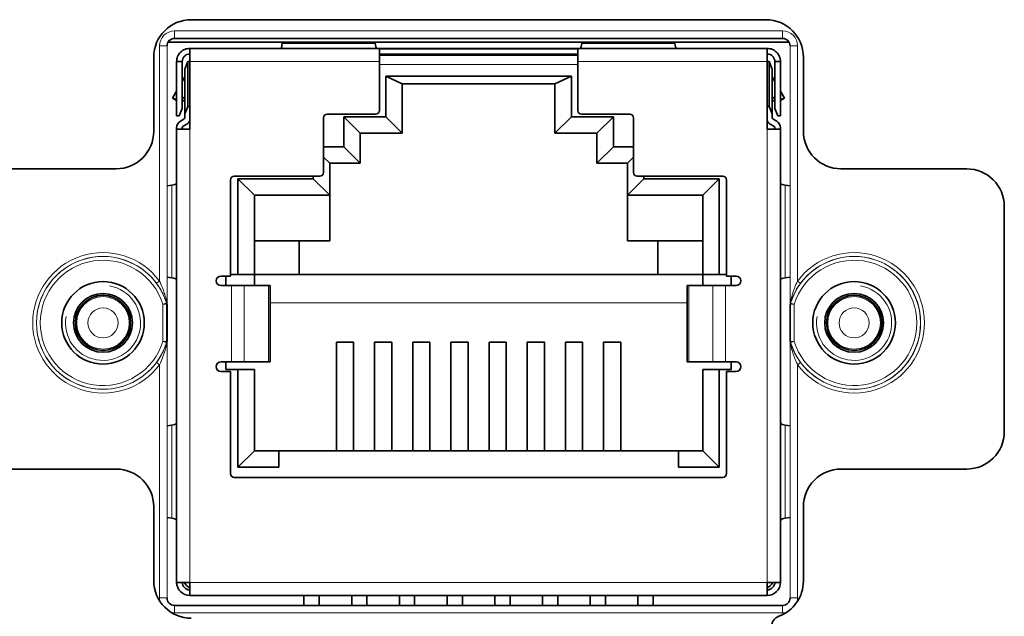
# Model space of a CAD drawing. Header units: millimetres. Extents: x 10 to 1178, y 10 to 830.
# Tile 28 of 44: x 1124 to 1150, y 425 to 441. Entities that reach past the tile are written whole.
import ezdxf

# ---------------------------------------------------------------- set-up
doc = ezdxf.new("R2010")
doc.units = ezdxf.units.MM
doc.header["$LTSCALE"] = 2
doc.layers.add('Sichtbar (ISO)', color=7, linetype='Continuous', lineweight=35)
doc.layers.add('Sichtbar schmal (ISO)', color=7, linetype='Continuous', lineweight=18)

msp = doc.modelspace()

# ---------------------------------------------------------------- linework, layer by layer
at = {"layer": 'Sichtbar (ISO)'}
for p, q in [((1128.56774363, 440.62124721), (1143.86774363, 440.62124721)), ((1127.94933149, 440.02124721), (1144.48615578, 440.02124721)), ((1128.12256268, 440.12135963), (1144.31292459, 440.12135963)), ((1130.99693044, 440.02124721), (1130.99131328, 439.98378722)), ((1133.46594915, 439.98378722), (1133.46033199, 440.02124721)), ((1138.97513044, 440.02124721), (1138.96951328, 439.98378722)), ((1141.44414915, 439.98378722), (1141.43853199, 440.02124721)), ((1143.90683122, 439.85535963), (1128.52863122, 439.85535963)), ((1128.52863122, 439.50535963), (1128.52863122, 439.85535963)), ((1133.57613122, 439.50535963), (1133.57613122, 439.8482882)), ((1138.85933122, 439.8482882), (1133.57613122, 439.8482882)), ((1133.57613122, 439.70131881), (1138.85933122, 439.70131881)), ((1138.85933122, 439.8482882), (1138.85933122, 439.50535963)), ((1143.90683122, 439.85535963), (1143.90683122, 439.50535963)), ((1127.56774363, 437.64624721), (1127.56774363, 439.62124721)), ((1128.17863122, 438.05535963), (1128.17863122, 439.50535963)), ((1128.17863122, 439.50535963), (1128.32863122, 439.50535963)), ((1128.32863122, 439.50535963), (1128.32863122, 438.25535963)), ((1128.39863122, 439.30535963), (1128.47863122, 439.50535963)), ((1128.47863122, 438.31176929), (1128.47863122, 439.50535963)), ((1128.47863122, 439.50535963), (1128.52863122, 439.50535963)), ((1128.52863122, 439.50535963), (1128.52863122, 437.70535963)), ((1138.85933122, 439.67675963), (1133.57613122, 439.67675963)), ((1133.57613122, 438.20235963), (1133.57613122, 439.50535963)), ((1138.85933122, 439.50535963), (1138.85933122, 438.20235963)), ((1143.95683122, 439.50535963), (1143.90683122, 439.50535963)), ((1143.90683122, 437.70535963), (1143.90683122, 439.50535963)), ((1143.95683122, 439.50535963), (1143.95683122, 438.31176929)), ((1144.03683122, 439.30535963), (1143.95683122, 439.50535963)), ((1144.10683122, 439.50535963), (1144.25683122, 439.50535963)), ((1144.10683122, 438.25535963), (1144.10683122, 439.50535963)), ((1144.25683122, 439.50535963), (1144.25683122, 438.05535963)), ((1144.86774363, 439.62124721), (1144.86774363, 437.64624721)), ((1128.39863122, 439.30535963), (1128.39863122, 438.11176929)), ((1144.03683122, 438.11176929), (1144.03683122, 439.30535963)), ((1128.39863122, 439.09555201), (1128.32863122, 438.97430845)), ((1133.74579031, 439.11893692), (1134.18573122, 438.91475963)), ((1133.74579031, 439.11893692), (1133.74579031, 438.03390054)), ((1138.68967212, 439.11893692), (1133.74579031, 439.11893692)), ((1134.18573122, 438.91475963), (1134.18573122, 437.59395963)), ((1138.24973122, 438.91475963), (1134.18573122, 438.91475963)), ((1138.68967212, 439.11893692), (1138.24973122, 438.91475963)), ((1138.24973122, 437.59395963), (1138.24973122, 438.91475963)), ((1138.68967212, 438.03390054), (1138.68967212, 439.11893692)), ((1144.10683122, 438.97430845), (1144.03683122, 439.09555201)), ((1128.17863122, 438.71450083), (1128.07231724, 438.53035963)), ((1144.36314519, 438.53035963), (1144.25683122, 438.71450083)), ((1128.17863122, 438.49786413), (1128.07231724, 438.53035963)), ((1128.17863122, 438.46897923), (1128.07231724, 438.53035963)), ((1128.32863122, 438.45535963), (1128.39863122, 438.45535963)), ((1144.03683122, 438.45535963), (1144.10683122, 438.45535963)), ((1144.25683122, 438.49786413), (1144.36314519, 438.53035963)), ((1144.25683122, 438.46897923), (1144.36314519, 438.53035963)), ((1128.32863122, 438.25535963), (1128.24863122, 438.05535963)), ((1128.47863122, 438.31176929), (1128.39863122, 438.11176929)), ((1128.47863122, 438.31176929), (1128.52863122, 438.31176929)), ((1143.90683122, 438.31176929), (1143.95683122, 438.31176929)), ((1144.03683122, 438.11176929), (1143.95683122, 438.31176929)), ((1144.18683122, 438.05535963), (1144.10683122, 438.25535963)), ((1128.24863122, 438.05535963), (1128.17863122, 438.05535963)), ((1128.27903122, 437.91338881), (1128.37323122, 437.9677752)), ((1128.39863122, 438.01176929), (1128.39863122, 438.11176929)), ((1132.09023122, 436.55135963), (1132.09023122, 438.00235963)), ((1132.19023122, 438.10235963), (1133.47613122, 438.10235963)), ((1132.62819031, 438.03390054), (1133.06813122, 437.59395963)), ((1132.62819031, 438.03390054), (1132.62819031, 437.23390054)), ((1133.74579031, 438.03390054), (1132.62819031, 438.03390054)), ((1133.74579031, 438.03390054), (1134.18573122, 437.59395963)), ((1138.68967212, 438.03390054), (1138.24973122, 437.59395963)), ((1139.80727212, 438.03390054), (1138.68967212, 438.03390054)), ((1138.95933122, 438.10235963), (1140.24523122, 438.10235963)), ((1139.80727212, 438.03390054), (1139.36733122, 437.59395963)), ((1139.80727212, 437.23390054), (1139.80727212, 438.03390054)), ((1140.34523122, 438.00235963), (1140.34523122, 436.55135963)), ((1144.03683122, 438.11176929), (1144.03683122, 438.01176929)), ((1144.06223122, 437.9677752), (1144.15643122, 437.91338881)), ((1144.18683122, 438.05535963), (1144.25683122, 438.05535963)), ((1128.17863122, 437.70535963), (1128.17863122, 437.73949091)), ((1128.17863122, 437.70535963), (1128.17863122, 425.62735963)), ((1128.52863122, 437.70535963), (1128.17863122, 437.70535963)), ((1128.32863122, 437.73949091), (1128.32863122, 437.70535963)), ((1128.44823122, 437.83787139), (1128.35403122, 437.783485)), ((1133.06813122, 436.79395963), (1133.06813122, 437.59395963)), ((1134.18573122, 437.59395963), (1133.06813122, 437.59395963)), ((1139.36733122, 437.59395963), (1138.24973122, 437.59395963)), ((1139.36733122, 437.59395963), (1139.36733122, 436.79395963)), ((1144.25683122, 437.70535963), (1143.90683122, 437.70535963)), ((1144.08143122, 437.783485), (1143.98723122, 437.83787139)), ((1144.10683122, 437.70535963), (1144.10683122, 437.73949091)), ((1144.25683122, 437.73949091), (1144.25683122, 437.70535963)), ((1144.25683122, 425.62735963), (1144.25683122, 437.70535963)), ((1132.62819031, 437.23390054), (1132.09023122, 437.23390054)), ((1132.62819031, 437.23390054), (1133.06813122, 436.79395963)), ((1139.80727212, 437.23390054), (1139.36733122, 436.79395963)), ((1140.34523122, 437.23390054), (1139.80727212, 437.23390054)), ((1132.09023122, 436.95905963), (1132.25533122, 436.79395963)), ((1140.34523122, 436.95905963), (1140.18013122, 436.79395963)), ((1123.21774363, 436.64624721), (1126.56774363, 436.64624721)), ((1132.25533122, 435.94295963), (1132.25533122, 436.79395963)), ((1132.25533122, 436.79395963), (1133.06813122, 436.79395963)), ((1139.36733122, 436.79395963), (1140.18013122, 436.79395963)), ((1140.18013122, 436.79395963), (1140.18013122, 435.94295963)), ((1145.86774363, 436.64624721), (1149.21774363, 436.64624721)), ((1129.61373122, 433.78835963), (1129.61373122, 436.35135963)), ((1129.71373122, 436.45135963), (1131.99023122, 436.45135963)), ((1129.80879031, 436.38290054), (1130.24873122, 435.94295963)), ((1129.80879031, 436.38290054), (1129.80879031, 433.83475963)), ((1131.81539031, 436.38290054), (1129.80879031, 436.38290054)), ((1131.81539031, 436.45135963), (1131.81539031, 436.38290054)), ((1131.81539031, 436.38290054), (1132.25533122, 435.94295963)), ((1140.62007212, 436.38290054), (1140.18013122, 435.94295963)), ((1140.44523122, 436.45135963), (1142.72173122, 436.45135963)), ((1140.62007212, 436.38290054), (1140.62007212, 436.45135963)), ((1142.62667212, 436.38290054), (1140.62007212, 436.38290054)), ((1142.62667212, 436.38290054), (1142.18673122, 435.94295963)), ((1142.62667212, 433.83475963), (1142.62667212, 436.38290054)), ((1142.82173122, 436.35135963), (1142.82173122, 433.78835963)), ((1128.05020363, 436.21278958), (1127.92263122, 436.19365998)), ((1144.51285605, 436.19365626), (1144.3852588, 436.21278958)), ((1130.24873122, 435.94295963), (1130.24873122, 433.83475963)), ((1132.25533122, 435.94295963), (1130.24873122, 435.94295963)), ((1132.25533122, 435.94295963), (1132.25533122, 434.72375963)), ((1142.18673122, 435.94295963), (1140.18013122, 435.94295963)), ((1140.18013122, 435.94295963), (1140.18013122, 434.72375963)), ((1142.18673122, 433.83475963), (1142.18673122, 435.94295963)), ((1150.21774363, 435.64624721), (1150.21774363, 429.64624721)), ((1130.24873122, 434.72375963), (1132.25533122, 434.72375963)), ((1131.44333122, 433.83475963), (1131.44333122, 434.72375963)), ((1142.18673122, 434.72375963), (1140.18013122, 434.72375963)), ((1140.99213122, 434.72375963), (1140.99213122, 433.83475963)), ((1127.92263122, 433.76105928), (1128.05020363, 433.74192968)), ((1129.61373122, 433.78835963), (1129.35973122, 433.78835963)), ((1129.48673122, 433.78835963), (1129.48673122, 433.53435963)), ((1129.61373122, 433.83475963), (1129.80879031, 433.83475963)), ((1130.24873122, 433.83475963), (1129.80879031, 433.83475963)), ((1130.24873122, 433.83475963), (1130.24873122, 433.53435963)), ((1142.18673122, 433.83475963), (1130.24873122, 433.83475963)), ((1142.18673122, 433.83475963), (1142.62667212, 433.83475963)), ((1142.18673122, 433.53435963), (1142.18673122, 433.83475963)), ((1142.62667212, 433.83475963), (1142.82173122, 433.83475963)), ((1143.07573122, 433.78835963), (1142.82173122, 433.78835963)), ((1142.94873122, 433.53435963), (1142.94873122, 433.78835963)), ((1144.3852588, 433.74192968), (1144.51285605, 433.761063)), ((1129.35973122, 433.53435963), (1129.63806582, 433.53435963)), ((1129.97613986, 433.53435963), (1129.63806582, 433.53435963)), ((1129.97613986, 433.53435963), (1130.62267836, 433.53435963)), ((1130.66673626, 433.53435963), (1130.62267836, 433.53435963)), ((1130.66673626, 433.53435963), (1130.66673626, 431.50235963)), ((1141.81278408, 433.53435963), (1141.76872617, 433.53435963)), ((1141.76872617, 433.53435963), (1141.76872617, 431.50235963)), ((1141.81278408, 433.53435963), (1142.45932257, 433.53435963)), ((1142.79739661, 433.53435963), (1142.45932257, 433.53435963)), ((1142.79739661, 433.53435963), (1143.07573122, 433.53435963)), ((1127.92263738, 433.03831594), (1127.92263738, 432.04417848)), ((1144.51284989, 432.04417848), (1144.51284989, 433.03831594)), ((1132.43313122, 432.02632285), (1132.89033122, 432.02632285)), ((1132.43313122, 432.02632285), (1132.43313122, 429.13575963)), ((1132.89033122, 429.13575963), (1132.89033122, 432.02632285)), ((1133.44913122, 432.02632285), (1133.90633122, 432.02632285)), ((1133.44913122, 432.02632285), (1133.44913122, 429.13575963)), ((1133.90633122, 429.13575963), (1133.90633122, 432.02632285)), ((1134.46513122, 432.02632285), (1134.92233122, 432.02632285)), ((1134.46513122, 432.02632285), (1134.46513122, 429.13575963)), ((1134.92233122, 429.13575963), (1134.92233122, 432.02632285)), ((1135.48113122, 432.02632285), (1135.93833122, 432.02632285)), ((1135.48113122, 432.02632285), (1135.48113122, 429.13575963)), ((1135.93833122, 429.13575963), (1135.93833122, 432.02632285)), ((1136.49713122, 432.02632285), (1136.95433122, 432.02632285)), ((1136.49713122, 432.02632285), (1136.49713122, 429.13575963)), ((1136.95433122, 429.13575963), (1136.95433122, 432.02632285)), ((1137.51313122, 432.02632285), (1137.97033122, 432.02632285)), ((1137.51313122, 432.02632285), (1137.51313122, 429.13575963)), ((1137.97033122, 429.13575963), (1137.97033122, 432.02632285)), ((1138.52913122, 432.02632285), (1138.98633122, 432.02632285)), ((1138.52913122, 432.02632285), (1138.52913122, 429.13575963)), ((1138.98633122, 429.13575963), (1138.98633122, 432.02632285)), ((1139.54513122, 432.02632285), (1140.00233122, 432.02632285)), ((1139.54513122, 432.02632285), (1139.54513122, 429.13575963)), ((1140.00233122, 429.13575963), (1140.00233122, 432.02632285)), ((1129.63806582, 431.50235963), (1129.35973122, 431.50235963)), ((1129.48673122, 431.50235963), (1129.48673122, 431.29475963)), ((1129.63806582, 431.50235963), (1129.97613986, 431.50235963)), ((1130.62267836, 431.50235963), (1129.97613986, 431.50235963)), ((1130.62267836, 431.50235963), (1130.66673626, 431.50235963)), ((1141.76872617, 431.50235963), (1141.81278408, 431.50235963)), ((1142.45932257, 431.50235963), (1141.81278408, 431.50235963)), ((1142.45932257, 431.50235963), (1142.79739661, 431.50235963)), ((1143.07573122, 431.50235963), (1142.79739661, 431.50235963)), ((1142.94873122, 431.29475963), (1142.94873122, 431.50235963)), ((1129.35973122, 431.24835963), (1129.61373122, 431.24835963)), ((1129.80879031, 431.29475963), (1129.48673122, 431.29475963)), ((1129.61373122, 428.52495963), (1129.61373122, 431.24835963)), ((1129.80879031, 431.29475963), (1129.80879031, 428.69581873)), ((1130.24873122, 431.29475963), (1129.80879031, 431.29475963)), ((1130.24873122, 431.29475963), (1130.24873122, 429.13575963)), ((1142.18673122, 429.13575963), (1142.18673122, 431.29475963)), ((1142.18673122, 431.29475963), (1142.62667212, 431.29475963)), ((1142.62667212, 428.69581873), (1142.62667212, 431.29475963)), ((1142.94873122, 431.29475963), (1142.62667212, 431.29475963)), ((1142.82173122, 431.24835963), (1143.07573122, 431.24835963)), ((1142.82173122, 431.24835963), (1142.82173122, 428.52495963)), ((1128.05020363, 429.81780642), (1127.92263122, 429.79867682)), ((1144.51285605, 429.7986731), (1144.3852588, 429.81780642)), ((1129.80879031, 428.69581873), (1130.24873122, 429.13575963)), ((1130.24873122, 429.13575963), (1130.89723122, 429.13575963)), ((1130.89723122, 428.69581873), (1130.89723122, 429.13575963)), ((1130.89723122, 429.13575963), (1141.53823122, 429.13575963)), ((1141.53823122, 429.13575963), (1142.18673122, 429.13575963)), ((1141.53823122, 429.13575963), (1141.53823122, 428.69581873)), ((1142.62667212, 428.69581873), (1142.18673122, 429.13575963)), ((1129.80879031, 428.69581873), (1130.89723122, 428.69581873)), ((1141.53823122, 428.69581873), (1142.62667212, 428.69581873)), ((1126.56774363, 428.64624721), (1123.21774363, 428.64624721)), ((1142.72173122, 428.42495963), (1129.71373122, 428.42495963)), ((1149.21774363, 428.64624721), (1145.86774363, 428.64624721)), ((1127.56774363, 425.67124721), (1127.56774363, 427.64624721)), ((1144.86774363, 427.64624721), (1144.86774363, 425.65993321)), ((1127.92263122, 427.35604244), (1128.05020363, 427.33691284)), ((1144.3852588, 427.33691284), (1144.51285605, 427.35604617)), ((1128.52863122, 425.62735963), (1128.17863122, 425.62735963)), ((1128.52863122, 425.62735963), (1128.52863122, 425.27735963)), ((1143.90683122, 425.27735963), (1143.90683122, 425.62735963)), ((1144.25683122, 425.62735963), (1143.90683122, 425.62735963)), ((1128.52863122, 425.27735963), (1143.90683122, 425.27735963)), ((1131.56953122, 425.27735963), (1131.56953122, 425.01113479)), ((1131.97593122, 425.01113479), (1131.97593122, 425.27735963)), ((1132.83953122, 425.27735963), (1132.83953122, 425.01113479)), ((1133.24593122, 425.01113479), (1133.24593122, 425.27735963)), ((1134.10953122, 425.27735963), (1134.10953122, 425.01113479)), ((1134.51593122, 425.01113479), (1134.51593122, 425.27735963)), ((1135.37953122, 425.27735963), (1135.37953122, 425.01113479)), ((1135.78593122, 425.01113479), (1135.78593122, 425.27735963)), ((1136.64953122, 425.27735963), (1136.64953122, 425.01113479)), ((1137.05593122, 425.01113479), (1137.05593122, 425.27735963)), ((1137.91953122, 425.27735963), (1137.91953122, 425.01113479)), ((1138.32593122, 425.01113479), (1138.32593122, 425.27735963)), ((1139.18953122, 425.27735963), (1139.18953122, 425.01113479)), ((1139.59593122, 425.01113479), (1139.59593122, 425.27735963)), ((1140.45953122, 425.27735963), (1140.45953122, 425.01113479)), ((1140.86593122, 425.01113479), (1140.86593122, 425.27735963)), ((1144.31292459, 425.01113479), (1128.12256268, 425.01113479))]:
    msp.add_line(p, q, dxfattribs=at)
for centre, radius in [((1126.21774363, 432.54124721), 1.1), ((1146.21774363, 432.54124721), 1.1), ((1126.21774363, 432.54124721), 0.7835), ((1126.21774363, 432.54124721), 0.73490661), ((1146.21774363, 432.54124721), 0.7835), ((1146.21774363, 432.54124721), 0.73490661)]:
    msp.add_circle(centre, radius, dxfattribs=at)
for centre, radius, start, end in [((1128.56774363, 439.62124721), 1, 90, 180), ((1143.86774363, 439.62124721), 1, 0, 90), ((1133.47613122, 438.20235963), 0.1, 270, 0), ((1138.95933122, 438.20235963), 0.1, 180, 270), ((1128.37943122, 437.73949091), 0.2008, 120, 180), ((1128.34783122, 438.01176929), 0.0508, 300, 0), ((1128.34783122, 438.01176929), 0.2008, 300, 334.210485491), ((1132.19023122, 438.00235963), 0.1, 90, 180), ((1140.24523122, 438.00235963), 0.1, 0, 90), ((1144.08763122, 438.01176929), 0.2008, 205.789514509, 240), ((1144.08763122, 438.01176929), 0.0508, 180, 240), ((1144.05603122, 437.73949091), 0.2008, 0, 60), ((1126.56774363, 437.64624721), 1, 270, 0), ((1128.37943122, 437.73949091), 0.0508, 120, 180), ((1144.05603122, 437.73949091), 0.0508, 0, 60), ((1145.86774363, 437.64624721), 1, 180, 270), ((1131.99023122, 436.55135963), 0.1, 270, 0), ((1140.44523122, 436.55135963), 0.1, 180, 270), ((1149.21774363, 435.64624721), 1, 0, 90), ((1129.71373122, 436.35135963), 0.1, 90, 180), ((1142.72173122, 436.35135963), 0.1, 0, 90), ((1129.35973122, 433.66135963), 0.127, 90, 270), ((1143.07573122, 433.66135963), 0.127, 270, 90), ((1129.35973122, 431.37535963), 0.127, 90, 270), ((1143.07573122, 431.37535963), 0.127, 270, 90), ((1149.21774363, 429.64624721), 1, 270, 0), ((1126.56774363, 427.64624721), 1, 0, 90), ((1129.71373122, 428.52495963), 0.1, 180, 270), ((1142.72173122, 428.52495963), 0.1, 270, 0), ((1145.86774363, 427.64624721), 1, 90, 180), ((1128.56774363, 425.67124721), 1, 180, 270), ((1128.52863122, 425.62735963), 0.35, 180, 270), ((1128.52863122, 425.62735963), 0.2, 180, 270), ((1128.65723122, 425.75595963), 0.3, 205.382973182, 244.617026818), ((1143.77823122, 425.75595963), 0.3, 295.382973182, 334.617026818), ((1143.90683122, 425.62735963), 0.35, 270, 0), ((1143.90683122, 425.62735963), 0.2, 270, 0), ((1143.86774363, 425.65993321), 1, 290.252246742, 0), ((1144.31774363, 424.44030212), 0.3, 110.252246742, 180)]:
    msp.add_arc(centre, radius, start, end, dxfattribs=at)
for centre, major_axis, end_param in [((1128.12270594, 439.92128491), (0.1415183, -0.1415183), 3.9266482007), ((1144.31278133, 439.92128491), (-0.1415183, -0.1415183), 3.9266482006), ((1128.12270594, 425.21120952), (0.1415183, 0.1415183), 3.9266482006), ((1144.31278133, 425.21120952), (-0.1415183, 0.1415183), 3.9266482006)]:
    msp.add_ellipse(centre, major_axis=major_axis, ratio=0.999315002, start_param=2.3565371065, end_param=end_param, dxfattribs=at)
for points in [[(1130.95863122, 439.86227934), (1130.96952524, 439.87793231), (1130.98041926, 439.92061279), (1130.99131328, 439.98378722)], [(1133.46594915, 439.98378722), (1133.47684317, 439.92061279), (1133.48773719, 439.87793231), (1133.49863122, 439.86227934)], [(1138.96951328, 439.98378722), (1138.95861926, 439.92061279), (1138.94772524, 439.87793231), (1138.93683122, 439.86227934)], [(1141.47683122, 439.86227934), (1141.46593719, 439.87793231), (1141.45504317, 439.92061279), (1141.44414915, 439.98378722)], [(1128.05020363, 436.21278958), (1128.11732274, 436.22436384), (1128.16077482, 436.23578538), (1128.17415976, 436.24735963)], [(1144.3852588, 436.21278958), (1144.31813969, 436.22436384), (1144.27468761, 436.23578538), (1144.26130267, 436.24735963)], [(1128.17415976, 433.70735963), (1128.16077482, 433.71893389), (1128.11732274, 433.73035543), (1128.05020363, 433.74192968)], [(1144.26130267, 433.70735963), (1144.27468761, 433.71893389), (1144.3181397, 433.73035543), (1144.3852588, 433.74192968)], [(1128.05020363, 429.81780642), (1128.10732985, 429.82765747), (1128.14779562, 429.83750851), (1128.16649298, 429.84735956)], [(1128.16649303, 429.84735975), (1128.17455234, 429.8809328), (1128.17863122, 429.91450579), (1128.17863122, 429.94807877)], [(1144.26896936, 429.84735969), (1144.26091012, 429.88093274), (1144.25683122, 429.91450575), (1144.25683122, 429.94807877)], [(1144.3852588, 429.81780642), (1144.32813251, 429.82765748), (1144.28766671, 429.83750854), (1144.26896938, 429.8473596)], [(1128.16649305, 427.30735967), (1128.14779572, 427.31721073), (1128.10732992, 427.32706179), (1128.05020363, 427.33691284)], [(1128.17863122, 427.2066405), (1128.17863122, 427.24021351), (1128.17455231, 427.27378652), (1128.16649307, 427.30735957)], [(1144.25683122, 427.2066405), (1144.25683122, 427.24021346), (1144.26091015, 427.27378642), (1144.26896931, 427.30735938)], [(1144.26896931, 427.30735938), (1144.28766662, 427.31721054), (1144.32813245, 427.32706169), (1144.3852588, 427.33691284)]]:
    msp.add_open_spline(points, degree=3, dxfattribs=at)
for points, knots in [([(1128.17863122, 439.50535963), (1128.17863122, 439.55135423), (1128.18769783, 439.59690383), (1128.22289231, 439.68179857), (1128.24864132, 439.72032995), (1128.31355421, 439.7852719), (1128.35209934, 439.8110489), (1128.43703522, 439.84628265), (1128.48261033, 439.85535963), (1128.52863122, 439.85535963)], [0, 0, 0, 0, 0.014683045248, 0.014683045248, 0.029335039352, 0.029335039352, 0.043995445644, 0.043995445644, 0.058686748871, 0.058686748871, 0.058686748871, 0.058686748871]), ([(1128.32863122, 439.50535963), (1128.32863122, 439.53167838), (1128.33382654, 439.55774427), (1128.35400477, 439.60633942), (1128.36877654, 439.62839388), (1128.40593728, 439.66546188), (1128.42794771, 439.68014436), (1128.47641215, 439.70019742), (1128.50239647, 439.70535963), (1128.52863122, 439.70535963)], [0, 0, 0, 0, 0.009359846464, 0.009359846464, 0.018708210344, 0.018708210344, 0.02802668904, 0.02802668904, 0.037356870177, 0.037356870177, 0.037356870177, 0.037356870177]), ([(1130.91054765, 439.85535963), (1130.91831748, 439.85535963), (1130.92548243, 439.85552346), (1130.93177124, 439.85594238), (1130.9368807, 439.85628275), (1130.94144593, 439.85679536), (1130.94534919, 439.85751583), (1130.95121516, 439.85859857), (1130.95565221, 439.86017449), (1130.95863122, 439.86227934)], [0, 0, 0, 0, 0.000032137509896, 0.000032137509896, 0.000032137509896, 0.000058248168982, 0.000058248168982, 0.000058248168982, 0.000097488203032, 0.000097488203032, 0.000097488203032, 0.000097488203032]), ([(1133.49863122, 439.86227934), (1133.50110475, 439.86053163), (1133.50457197, 439.85914765), (1133.50903205, 439.85811271), (1133.5126138, 439.85728159), (1133.51686131, 439.8566676), (1133.5216699, 439.85623845), (1133.52883252, 439.85559921), (1133.53733657, 439.85535963), (1133.54671478, 439.85535963)], [0, 0, 0, 0, 0.000032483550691, 0.000032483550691, 0.000032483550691, 0.000058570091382, 0.000058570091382, 0.000058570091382, 0.000097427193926, 0.000097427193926, 0.000097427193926, 0.000097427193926]), ([(1138.93683122, 439.86227934), (1138.93438242, 439.86054911), (1138.93096023, 439.85917534), (1138.92656473, 439.85814406), (1138.92300086, 439.8573079), (1138.91877186, 439.85668905), (1138.91398168, 439.85625545), (1138.90677895, 439.85560348), (1138.89820791, 439.85535963), (1138.88874765, 439.85535963)], [0, 0, 0, 0, 0.000032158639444, 0.000032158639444, 0.000032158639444, 0.000058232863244, 0.000058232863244, 0.000058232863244, 0.000097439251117, 0.000097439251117, 0.000097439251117, 0.000097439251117]), ([(1141.52491478, 439.85535963), (1141.51706655, 439.85535963), (1141.5098352, 439.8555268), (1141.50349998, 439.85595522), (1141.49840686, 439.85629963), (1141.49385844, 439.85681678), (1141.48997171, 439.85754209), (1141.4841756, 439.85862371), (1141.47978641, 439.86019131), (1141.47683122, 439.86227934)], [0, 0, 0, 0, 0.000032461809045, 0.000032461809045, 0.000032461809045, 0.00005855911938, 0.00005855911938, 0.00005855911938, 0.000097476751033, 0.000097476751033, 0.000097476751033, 0.000097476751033]), ([(1144.25683122, 439.50535963), (1144.25683122, 439.55135423), (1144.2477646, 439.59690383), (1144.21257012, 439.68179857), (1144.1868211, 439.72032995), (1144.12190822, 439.7852719), (1144.08336309, 439.8110489), (1143.99842722, 439.84628265), (1143.9528521, 439.85535963), (1143.90683122, 439.85535963)], [0, 0, 0, 0, 0.014683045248, 0.014683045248, 0.029335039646, 0.029335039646, 0.043995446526, 0.043995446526, 0.058686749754, 0.058686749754, 0.058686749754, 0.058686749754]), ([(1143.90683122, 439.70535963), (1143.93314997, 439.70535963), (1143.95921585, 439.70016431), (1144.00781097, 439.67998609), (1144.02986546, 439.66521433), (1144.0669335, 439.62805355), (1144.08161595, 439.60604312), (1144.10166901, 439.55757869), (1144.10683122, 439.53159438), (1144.10683122, 439.50535963)], [-0.037356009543, -0.037356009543, -0.037356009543, -0.037356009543, -0.027996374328, -0.027996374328, -0.018648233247, -0.018648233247, -0.009329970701, -0.009329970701, 0, 0, 0, 0]), ([(1128.17415976, 436.24735963), (1128.17522984, 436.24899013), (1128.17609384, 436.25121773), (1128.17675816, 436.25403739), (1128.1774216, 436.25685334), (1128.17789033, 436.26027727), (1128.1781904, 436.26424012), (1128.17849818, 436.26830496), (1128.17863122, 436.27296038), (1128.17863122, 436.27808384)], [0, 0, 0, 0, 0.000024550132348, 0.000024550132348, 0.000024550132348, 0.000049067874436, 0.000049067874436, 0.000049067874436, 0.000074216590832, 0.000074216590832, 0.000074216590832, 0.000074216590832]), ([(1144.26130267, 436.24735963), (1144.26024325, 436.24897389), (1144.25938582, 436.25117323), (1144.25872428, 436.2539529), (1144.25805371, 436.25677054), (1144.25757996, 436.2602022), (1144.25727673, 436.26417834), (1144.25696561, 436.26825788), (1144.25683122, 436.27293448), (1144.25683122, 436.27808384)], [0, 0, 0, 0, 0.000024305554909, 0.000024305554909, 0.000024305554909, 0.000048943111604, 0.000048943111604, 0.000048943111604, 0.000074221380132, 0.000074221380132, 0.000074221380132, 0.000074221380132]), ([(1128.17863122, 433.67663542), (1128.17863122, 433.68158564), (1128.17850709, 433.68609865), (1128.17822115, 433.6900631), (1128.17793124, 433.69408257), (1128.17747241, 433.69756028), (1128.17681781, 433.70042479), (1128.17614558, 433.70336641), (1128.17526202, 433.7056801), (1128.17415976, 433.70735963)], [0, 0, 0, 0, 0.000024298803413, 0.000024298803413, 0.000024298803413, 0.0000489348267, 0.0000489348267, 0.0000489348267, 0.000074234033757, 0.000074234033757, 0.000074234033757, 0.000074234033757]), ([(1144.25683122, 433.67663542), (1144.25683122, 433.68163543), (1144.25695787, 433.68618947), (1144.25725, 433.6901831), (1144.25754181, 433.69417237), (1144.25800129, 433.69762448), (1144.2586548, 433.70046919), (1144.25932572, 433.70338973), (1144.26020594, 433.70568853), (1144.26130267, 433.70735963)], [0, 0, 0, 0, 0.000024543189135, 0.000024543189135, 0.000024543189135, 0.000049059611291, 0.000049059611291, 0.000049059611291, 0.000074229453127, 0.000074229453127, 0.000074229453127, 0.000074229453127])]:
    msp.add_open_spline(points, degree=3, knots=knots, dxfattribs=at)
at = {"layer": 'Sichtbar schmal (ISO)'}
for p, q in [((1144.31292459, 440.3212911), (1128.12256268, 440.3212911)), ((1128.12256268, 440.12135963), (1128.12256268, 440.3212911)), ((1144.31292459, 440.3212911), (1144.31292459, 440.12135963)), ((1130.99131328, 439.98378722), (1133.46594915, 439.98378722)), ((1138.96951328, 439.98378722), (1141.44414915, 439.98378722)), ((1127.72269975, 439.92142817), (1127.92263122, 439.92142817)), ((1127.72269975, 439.92142817), (1127.72269975, 433.65527037)), ((1127.92263122, 433.03831594), (1127.92263122, 439.92142817)), ((1144.51285605, 439.92142817), (1144.51285605, 433.03831594)), ((1144.51285605, 439.92142817), (1144.71278752, 439.92142817)), ((1144.71278752, 433.65527037), (1144.71278752, 439.92142817)), ((1128.52863122, 439.50535963), (1133.57613122, 439.50535963)), ((1138.85933122, 439.50535963), (1143.90683122, 439.50535963)), ((1133.57613122, 439.42275963), (1138.85933122, 439.42275963)), ((1128.32863122, 438.47430845), (1128.39863122, 438.59555201)), ((1144.10683122, 438.47430845), (1144.03683122, 438.59555201)), ((1128.52863122, 437.70535963), (1128.52863122, 425.62735963)), ((1143.90683122, 425.62735963), (1143.90683122, 437.70535963)), ((1128.05020363, 433.74192968), (1128.05020363, 436.21278958)), ((1144.3852588, 436.21278958), (1144.3852588, 433.74192968)), ((1127.72269975, 433.65527037), (1127.64235219, 433.59579418)), ((1129.63806582, 431.50235963), (1129.63806582, 433.53435963)), ((1129.97613986, 431.50235963), (1129.97613986, 433.53435963)), ((1130.62267836, 431.50235963), (1130.62267836, 433.53435963)), ((1141.81278408, 433.53435963), (1141.81278408, 431.50235963)), ((1142.45932257, 433.53435963), (1142.45932257, 431.50235963)), ((1142.79739661, 433.53435963), (1142.79739661, 431.50235963)), ((1144.71278752, 433.65527037), (1144.79313508, 433.59579418)), ((1127.81225966, 433.03673891), (1127.90772246, 433.06640373)), ((1127.81225966, 433.03673891), (1127.81225966, 432.04575551)), ((1127.91222539, 433.03673891), (1127.81225966, 433.03673891)), ((1127.91222539, 432.04575551), (1127.91222539, 433.03673891)), ((1130.66673626, 433.07275963), (1141.76872617, 433.07275963)), ((1144.52326187, 433.03673891), (1144.52326187, 432.04575551)), ((1144.62322761, 433.03673891), (1144.52326187, 433.03673891)), ((1144.52776481, 433.06640373), (1144.62322761, 433.03673891)), ((1144.62322761, 432.04575551), (1144.62322761, 433.03673891)), ((1127.81225966, 432.04575551), (1127.91222539, 432.04575551)), ((1127.90772246, 432.0160907), (1127.81225966, 432.04575551)), ((1127.92263122, 425.21106626), (1127.92263122, 432.04417848)), ((1144.51285605, 432.04417848), (1144.51285605, 425.21106626)), ((1144.52326187, 432.04575551), (1144.62322761, 432.04575551)), ((1144.62322761, 432.04575551), (1144.52776481, 432.0160907)), ((1127.72269975, 431.42722406), (1127.64235219, 431.48670024)), ((1127.72269975, 431.42722406), (1127.72269975, 425.21106626)), ((1144.71278752, 431.42722406), (1144.79313508, 431.48670024)), ((1144.71278752, 425.21106626), (1144.71278752, 431.42722406)), ((1128.05020363, 427.33691284), (1128.05020363, 429.81780642)), ((1144.3852588, 429.81780642), (1144.3852588, 427.33691284)), ((1128.52863122, 425.62735963), (1143.90683122, 425.62735963)), ((1127.92263122, 425.21106626), (1127.72269975, 425.21106626)), ((1128.12256268, 424.81120333), (1128.12256268, 425.01113479)), ((1144.31292459, 425.01113479), (1144.31292459, 424.81120333)), ((1144.71278752, 425.21106626), (1144.51285605, 425.21106626)), ((1128.12256268, 424.81120333), (1144.31292459, 424.81120333))]:
    msp.add_line(p, q, dxfattribs=at)
for centre, radius in [((1126.21774363, 432.54124721), 0.70041474), ((1146.21774363, 432.54124721), 0.70041474), ((1126.21774363, 432.54124721), 0.40046043), ((1146.21774363, 432.54124721), 0.40046043)]:
    msp.add_circle(centre, radius, dxfattribs=at)
for centre, radius, start, end in [((1126.21774363, 432.54124721), 1.87241569, 36.510188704, 323.489811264), ((1126.21774363, 432.54124721), 1.77244995, 36.510188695, 323.489811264), ((1126.21774363, 432.54124721), 1.76969427, 17.262496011, 342.737503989), ((1126.21774363, 432.54124721), 1.66972854, 17.262496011, 342.737503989), ((1146.21774363, 432.54124721), 1.76969427, 197.262496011, 162.737503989), ((1146.21774363, 432.54124721), 1.66972854, 197.262496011, 162.737503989), ((1146.21774363, 432.54124721), 1.87241569, 216.510188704, 143.489811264), ((1146.21774363, 432.54124721), 1.77244995, 216.510188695, 143.489811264), ((1126.21774363, 432.54124721), 1, 170, 80), ((1146.21774363, 432.54124721), 1, 170, 80)]:
    msp.add_arc(centre, radius, start, end, dxfattribs=at)
for centre, major_axis, ratio, start_param, end_param in [((1128.12283687, 439.92115398), (-0.28303659, 0.28303659), 0.999315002, 5.4981297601, 7.0682408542), ((1144.3126504, 439.92115398), (0.28303659, 0.28303659), 0.999315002, 5.4981297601, 7.0682408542), ((1128.12283687, 439.92115398), (-0.14171211, 0.14171211), 0.9979482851, 5.4981297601, 7.0682408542), ((1144.3126504, 439.92115398), (0.14171211, 0.14171211), 0.9979482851, 5.4981297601, 7.0682408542), ((1127.81225966, 433.03673891), (-0.01500746, 0.09886747), 0.9996494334, 4.5617972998, 4.8629806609), ((1128.01173824, 433.09721111), (-0.09456703, -0.03251273), 0.7600371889, 5.8583751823, 6.2428947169), ((1144.42374903, 433.09721111), (0.09456703, -0.03251273), 0.7600371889, 0.0402905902, 0.4248101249), ((1144.62322761, 433.03673891), (-0.01500746, -0.09886747), 0.9996494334, 4.5617972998, 4.8629806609), ((1127.81225966, 432.04575551), (0.01500746, 0.09886747), 0.9996494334, 4.5617972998, 4.8629806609), ((1128.01173824, 431.98528331), (-0.09456703, 0.03251273), 0.7600371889, 0.0402905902, 0.4248101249), ((1144.42374903, 431.98528331), (0.09456703, 0.03251273), 0.7600371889, 5.8583751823, 6.2428947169), ((1144.62322761, 432.04575551), (0.01500746, -0.09886747), 0.9996494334, 4.5617972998, 4.8629806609), ((1128.12283687, 425.21134045), (-0.28303659, -0.28303659), 0.999315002, 5.4981297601, 5.7265480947), ((1128.12283687, 425.21134045), (-0.14171211, -0.14171211), 0.9979482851, 5.4981297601, 7.0682408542), ((1144.3126504, 425.21134045), (0.14171211, -0.14171211), 0.9979482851, 5.4981297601, 7.0682408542), ((1144.3126504, 425.21134045), (0.28303659, -0.28303659), 0.999315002, 0.5089898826, 0.7850555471), ((1128.12283687, 425.21134045), (-0.28303659, -0.28303659), 0.999315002, 0.5897436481, 0.7850555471), ((1144.3126504, 425.21134045), (0.28303659, -0.28303659), 0.999315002, 5.4981297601, 5.7659566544)]:
    msp.add_ellipse(centre, major_axis=major_axis, ratio=ratio, start_param=start_param, end_param=end_param, dxfattribs=at)
for points, knots in [([(1127.64235219, 433.59579418), (1127.65600242, 433.57735381), (1127.66931797, 433.5586606), (1127.71684807, 433.48928269), (1127.74864578, 433.43750579), (1127.79938593, 433.34535619), (1127.81960629, 433.30511042), (1127.85128189, 433.2362606), (1127.86364493, 433.20742247), (1127.88499281, 433.15430798), (1127.89421623, 433.12981521), (1127.90750255, 433.09286448), (1127.91221525, 433.07929758), (1127.91625261, 433.06761985)], [0, 0, 0, 0, 0.007271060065, 0.007271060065, 0.026740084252, 0.026740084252, 0.041716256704, 0.041716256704, 0.052605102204, 0.052605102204, 0.062243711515, 0.062243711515, 0.068267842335, 0.068267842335, 0.068267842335, 0.068267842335]), ([(1127.91539207, 433.09721111), (1127.9125635, 433.10955198), (1127.90925747, 433.12388785), (1127.89993118, 433.16293196), (1127.89345159, 433.18881139), (1127.87844792, 433.24493286), (1127.86975527, 433.27540349), (1127.84747713, 433.34815079), (1127.83325084, 433.39067477), (1127.7975423, 433.48803915), (1127.77515801, 433.54274499), (1127.74169003, 433.61604155), (1127.73231315, 433.63578996), (1127.72269975, 433.65527037)], [-0.068267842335, -0.068267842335, -0.068267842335, -0.068267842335, -0.062243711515, -0.062243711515, -0.052605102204, -0.052605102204, -0.041716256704, -0.041716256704, -0.026740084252, -0.026740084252, -0.007271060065, -0.007271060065, 0, 0, 0, 0]), ([(1144.51923466, 433.06761985), (1144.5260843, 433.08743187), (1144.53477377, 433.11223581), (1144.57777411, 433.22648854), (1144.62295406, 433.3255413), (1144.7126148, 433.48028138), (1144.75121685, 433.539166), (1144.79313508, 433.59579418)], [0, 0, 0, 0, 0.010220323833, 0.010220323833, 0.04594600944, 0.04594600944, 0.068274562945, 0.068274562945, 0.068274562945, 0.068274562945]), ([(1144.71278752, 433.65527037), (1144.68326591, 433.59544837), (1144.65608747, 433.53323439), (1144.59297952, 433.36973962), (1144.56119783, 433.26507925), (1144.53099373, 433.14435684), (1144.52489406, 433.11814819), (1144.52009519, 433.09721111)], [-0.068274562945, -0.068274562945, -0.068274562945, -0.068274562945, -0.04594600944, -0.04594600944, -0.010220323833, -0.010220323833, 0, 0, 0, 0]), ([(1127.91625261, 433.06761985), (1127.91624849, 433.06761927), (1127.91624437, 433.06761868), (1127.91471382, 433.06740072), (1127.91318738, 433.06718321), (1127.91166093, 433.06696557), (1127.91034811, 433.06677839), (1127.90903529, 433.06659111), (1127.90772246, 433.06640373)], [0.01740009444, 0.01740009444, 0.01740009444, 0.01740009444, 0.017447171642, 0.017447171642, 0.034894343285, 0.034894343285, 0.034894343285, 0.049899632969, 0.049899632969, 0.049899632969, 0.049899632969]), ([(1127.91222539, 433.03673891), (1127.91353469, 433.03693766), (1127.91484399, 433.03713628), (1127.91615329, 433.03733478), (1127.91767566, 433.03756559), (1127.91919802, 433.03779624), (1127.92135733, 433.03812316), (1127.92199427, 433.03821956), (1127.92263122, 433.03831594)], [-0.049899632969, -0.049899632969, -0.049899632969, -0.049899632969, -0.034894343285, -0.034894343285, -0.034894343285, -0.017447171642, -0.017447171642, -0.010147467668, -0.010147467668, -0.010147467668, -0.010147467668]), ([(1127.92263122, 433.03831594), (1127.9224187, 433.04821087), (1127.92171179, 433.05811722), (1127.91930475, 433.07778583), (1127.91760234, 433.08756788), (1127.91539207, 433.09721111)], [-0.0094145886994, -0.0094145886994, -0.0094145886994, -0.0094145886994, -0.0047072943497, -0.0047072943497, 0, 0, 0, 0]), ([(1127.91625261, 433.06761985), (1127.91806698, 433.06282196), (1127.91950174, 433.05795484), (1127.92162372, 433.04816847), (1127.92231295, 433.04323936), (1127.92263122, 433.03831594)], [0, 0, 0, 0, 0.0047072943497, 0.0047072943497, 0.0094145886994, 0.0094145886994, 0.0094145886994, 0.0094145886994]), ([(1144.52009519, 433.09721111), (1144.51796461, 433.08791554), (1144.51630575, 433.07848952), (1144.5138271, 433.05883156), (1144.51307623, 433.0485676), (1144.51285605, 433.03831594)], [-0.0093713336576, -0.0093713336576, -0.0093713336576, -0.0093713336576, -0.0048337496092, -0.0048337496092, 0.0000432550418, 0.0000432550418, 0.0000432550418, 0.0000432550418]), ([(1144.51285605, 433.03831594), (1144.51318579, 433.04341687), (1144.51391373, 433.0485239), (1144.51608932, 433.05830497), (1144.5174857, 433.06299493), (1144.51923466, 433.06761985)], [-0.0000432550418, -0.0000432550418, -0.0000432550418, -0.0000432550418, 0.0048337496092, 0.0048337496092, 0.0093713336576, 0.0093713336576, 0.0093713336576, 0.0093713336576]), ([(1144.51285605, 433.03831594), (1144.51349469, 433.03821931), (1144.51413332, 433.03812265), (1144.51629602, 433.03779521), (1144.51782008, 433.03756431), (1144.51934414, 433.03733324), (1144.52065005, 433.03713525), (1144.52195596, 433.03693714), (1144.52326187, 433.03673891)], [-0.059497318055, -0.059497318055, -0.059497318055, -0.059497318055, -0.05217820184, -0.05217820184, -0.034711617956, -0.034711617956, -0.034711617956, -0.019745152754, -0.019745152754, -0.019745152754, -0.019745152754]), ([(1144.52776481, 433.06640373), (1144.52645537, 433.06659063), (1144.52514595, 433.06677742), (1144.52383653, 433.06696412), (1144.52230838, 433.067182), (1144.52078024, 433.06739975), (1144.51924629, 433.0676182), (1144.51924048, 433.06761902), (1144.51923466, 433.06761985)], [0.019745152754, 0.019745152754, 0.019745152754, 0.019745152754, 0.034711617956, 0.034711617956, 0.034711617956, 0.05217820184, 0.05217820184, 0.052244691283, 0.052244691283, 0.052244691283, 0.052244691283]), ([(1127.91625261, 432.01487457), (1127.90940297, 431.99506256), (1127.9007135, 431.97025861), (1127.85771316, 431.85600589), (1127.8125332, 431.75695313), (1127.72287247, 431.60221304), (1127.68427042, 431.54332842), (1127.64235219, 431.48670024)], [0, 0, 0, 0, 0.010220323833, 0.010220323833, 0.04594600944, 0.04594600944, 0.068274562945, 0.068274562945, 0.068274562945, 0.068274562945]), ([(1127.72269975, 431.42722406), (1127.75222136, 431.48704605), (1127.7793998, 431.54926004), (1127.84250775, 431.7127548), (1127.87428944, 431.81741517), (1127.90449354, 431.93813759), (1127.91059321, 431.96434624), (1127.91539207, 431.98528331)], [-0.068274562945, -0.068274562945, -0.068274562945, -0.068274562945, -0.04594600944, -0.04594600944, -0.010220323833, -0.010220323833, 0, 0, 0, 0]), ([(1127.90772246, 432.0160907), (1127.90903529, 432.01590332), (1127.91034811, 432.01571603), (1127.91166093, 432.01552885), (1127.91318738, 432.01531121), (1127.91471382, 432.01509371), (1127.91624437, 432.01487575), (1127.91624849, 432.01487516), (1127.91625261, 432.01487457)], [0.019745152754, 0.019745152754, 0.019745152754, 0.019745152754, 0.034750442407, 0.034750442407, 0.034750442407, 0.052197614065, 0.052197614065, 0.052244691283, 0.052244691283, 0.052244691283, 0.052244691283]), ([(1127.92263122, 432.04417848), (1127.92199427, 432.04427486), (1127.92135733, 432.04437127), (1127.91919802, 432.04469819), (1127.91767566, 432.04492883), (1127.91615329, 432.04515964), (1127.91484399, 432.04535815), (1127.91353469, 432.04555677), (1127.91222539, 432.04575551)], [-0.059497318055, -0.059497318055, -0.059497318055, -0.059497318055, -0.052197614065, -0.052197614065, -0.034750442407, -0.034750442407, -0.034750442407, -0.019745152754, -0.019745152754, -0.019745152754, -0.019745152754]), ([(1127.91539207, 431.98528331), (1127.91752266, 431.99457888), (1127.91918152, 432.00400491), (1127.92166017, 432.02366287), (1127.92241104, 432.03392682), (1127.92263122, 432.04417848)], [-0.009371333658, -0.009371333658, -0.009371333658, -0.009371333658, -0.0048337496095, -0.0048337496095, 0.0000432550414, 0.0000432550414, 0.0000432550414, 0.0000432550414]), ([(1127.92263122, 432.04417848), (1127.92230148, 432.03907756), (1127.92157354, 432.03397052), (1127.91939795, 432.02418946), (1127.91800157, 432.01949949), (1127.91625261, 432.01487457)], [-0.0000432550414, -0.0000432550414, -0.0000432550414, -0.0000432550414, 0.0048337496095, 0.0048337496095, 0.009371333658, 0.009371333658, 0.009371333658, 0.009371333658]), ([(1144.52326187, 432.04575551), (1144.52195258, 432.04555677), (1144.52064328, 432.04535815), (1144.51933398, 432.04515964), (1144.51781475, 432.04492931), (1144.51629552, 432.04469914), (1144.51413621, 432.04437222), (1144.51349613, 432.04427534), (1144.51285605, 432.04417848)], [0.019745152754, 0.019745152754, 0.019745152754, 0.019745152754, 0.034750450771, 0.034750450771, 0.034750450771, 0.052161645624, 0.052161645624, 0.059497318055, 0.059497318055, 0.059497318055, 0.059497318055]), ([(1144.51923466, 432.01487457), (1144.51742029, 432.01967247), (1144.51598552, 432.02453958), (1144.51386355, 432.03432595), (1144.51317431, 432.03925506), (1144.51285605, 432.04417848)], [0, 0, 0, 0, 0.0047072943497, 0.0047072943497, 0.0094145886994, 0.0094145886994, 0.0094145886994, 0.0094145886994]), ([(1144.51285605, 432.04417848), (1144.51306857, 432.03428356), (1144.51377548, 432.0243772), (1144.51618252, 432.00470859), (1144.51788493, 431.99492655), (1144.52009519, 431.98528331)], [-0.0094145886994, -0.0094145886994, -0.0094145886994, -0.0094145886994, -0.0047072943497, -0.0047072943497, 0, 0, 0, 0]), ([(1144.51923466, 432.01487457), (1144.51924193, 432.01487561), (1144.51924919, 432.01487664), (1144.52077974, 432.0150946), (1144.52230303, 432.01531166), (1144.52382634, 432.01552885), (1144.52513915, 432.01571603), (1144.52645198, 432.01590332), (1144.52776481, 432.0160907)], [-0.052244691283, -0.052244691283, -0.052244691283, -0.052244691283, -0.052161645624, -0.052161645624, -0.034750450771, -0.034750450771, -0.034750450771, -0.019745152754, -0.019745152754, -0.019745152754, -0.019745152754]), ([(1144.79313508, 431.48670024), (1144.77948485, 431.50514062), (1144.76616929, 431.52383383), (1144.7186392, 431.59321174), (1144.68684148, 431.64498864), (1144.63610133, 431.73713824), (1144.61588098, 431.777384), (1144.58420538, 431.84623382), (1144.57184233, 431.87507196), (1144.55049446, 431.92818645), (1144.54127104, 431.95267921), (1144.52798472, 431.98962994), (1144.52327202, 432.00319684), (1144.51923466, 432.01487457)], [0, 0, 0, 0, 0.007271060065, 0.007271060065, 0.026740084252, 0.026740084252, 0.041716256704, 0.041716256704, 0.052605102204, 0.052605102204, 0.062243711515, 0.062243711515, 0.068267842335, 0.068267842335, 0.068267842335, 0.068267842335]), ([(1144.52009519, 431.98528331), (1144.52292377, 431.97294244), (1144.5262298, 431.95860658), (1144.53555609, 431.91956247), (1144.54203567, 431.89368304), (1144.55703935, 431.83756156), (1144.56573199, 431.80709093), (1144.58801013, 431.73434364), (1144.60223643, 431.69181965), (1144.63794497, 431.59445528), (1144.66032926, 431.53974944), (1144.69379724, 431.46645288), (1144.70317411, 431.44670447), (1144.71278752, 431.42722406)], [-0.068267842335, -0.068267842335, -0.068267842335, -0.068267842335, -0.062243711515, -0.062243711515, -0.052605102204, -0.052605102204, -0.041716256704, -0.041716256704, -0.026740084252, -0.026740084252, -0.007271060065, -0.007271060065, 0, 0, 0, 0])]:
    msp.add_open_spline(points, degree=3, knots=knots, dxfattribs=at)

doc.saveas('drawing.dxf')
